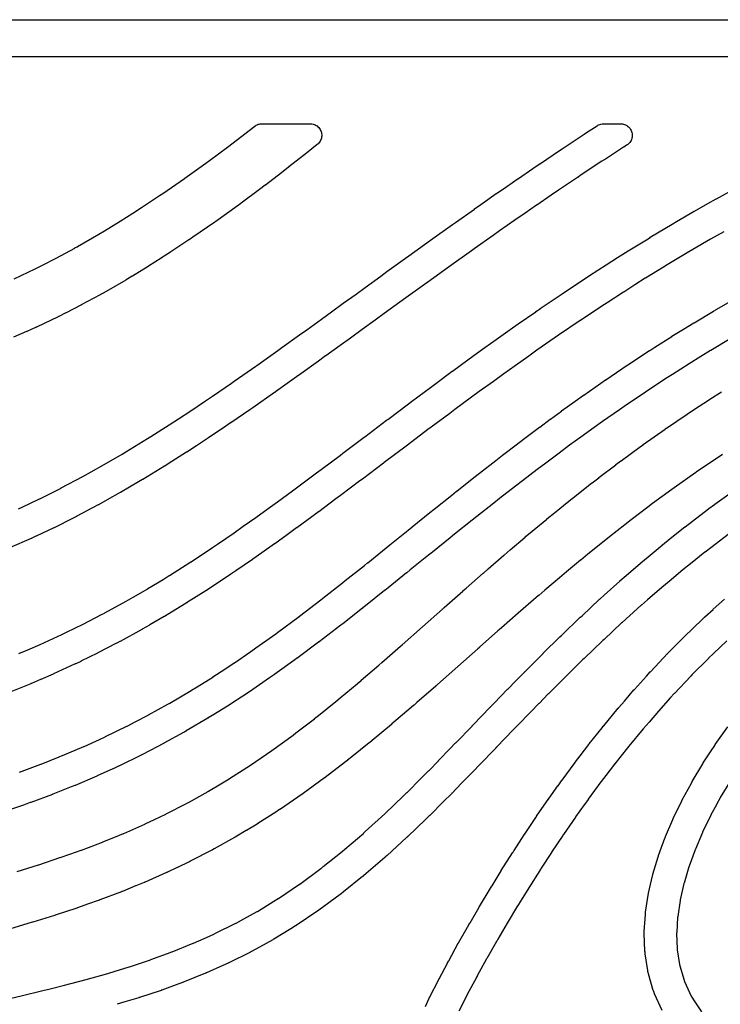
# Model space of a CAD drawing. Header units: metres. Extents: x -22 to 22, y 1.9 to 79.7.
# Tile 20 of 35: x -6.8 to -0.7, y 48.3 to 56.8. Entities that reach past the tile are written whole.
import ezdxf

# ---------------------------------------------------------------- set-up
doc = ezdxf.new("R2010")
doc.units = ezdxf.units.M

msp = doc.modelspace()

# ---------------------------------------------------------------- linework, layer by layer
at = {"layer": 'MARKING'}
for points in [[(-18.6, 56.8), (18.6, 56.8)], [(18.5895, 56.48), (-18.5895, 56.48)], [(-6.7706, 52.5679), (-6.7382, 52.583), (-6.5866, 52.655), (-6.5858, 52.6554), (-6.4233, 52.7361), (-6.4008, 52.7475), (-6.4003, 52.7478), (-6.3999, 52.748), (-6.3994, 52.7482), (-6.214, 52.847), (-6.2132, 52.8474), (-6.1401, 52.8879), (-6.0275, 52.9514), (-6.0268, 52.9517), (-5.8731, 53.0412), (-5.8408, 53.0603), (-5.8402, 53.0607), (-5.6534, 53.1747), (-5.6528, 53.1751), (-5.6236, 53.1935), (-5.4661, 53.2937), (-5.4657, 53.294), (-5.384, 53.3472), (-5.279, 53.4161), (-5.1523, 53.5009), (-5.091, 53.5422), (-4.9266, 53.6549), (-4.9029, 53.6712), (-4.7146, 53.8028), (-4.7066, 53.8084), (-4.526, 53.9369), (-4.4898, 53.9627), (-4.3372, 54.0724), (-4.2751, 54.1172), (-4.1482, 54.209), (-4.0615, 54.2717), (-3.9593, 54.3459), (-3.9592, 54.346), (-3.8482, 54.4264), (-3.7704, 54.483), (-3.7702, 54.4831), (-3.6347, 54.5812), (-3.5813, 54.6199), (-3.581, 54.6201), (-3.4202, 54.736), (-3.3922, 54.7563), (-3.3918, 54.7566), (-3.2043, 54.8909), (-3.2027, 54.8921), (-3.2024, 54.8923), (-3.0131, 55.0276), (-3.0128, 55.0278), (-3.0123, 55.0282), (-3.0119, 55.0284), (-2.9866, 55.0462), (-2.8236, 55.1619), (-2.8233, 55.1621), (-2.8226, 55.1625), (-2.8222, 55.1628), (-2.7669, 55.2013), (-2.634, 55.2947), (-2.6336, 55.2949), (-2.6329, 55.2954), (-2.6324, 55.2958), (-2.5442, 55.3564), (-2.4444, 55.4258), (-2.444, 55.4261), (-2.4431, 55.4267), (-2.4426, 55.427), (-2.318, 55.5115), (-2.2547, 55.5551), (-2.2542, 55.5554), (-2.2533, 55.556), (-2.2527, 55.5564), (-2.0878, 55.6667), (-2.0649, 55.6823), (-2.0645, 55.6825), (-2.0636, 55.6831), (-2.063, 55.6835), (-1.8744, 55.8083), (-1.874, 55.8086), (-1.873, 55.8092), (-1.8724, 55.8096), (-1.8521, 55.8227), (-1.761, 55.8823), (-1.7569, 55.8849), (-1.7548, 55.8861), (-1.7463, 55.8906), (-1.7373, 55.8942), (-1.7281, 55.897), (-1.7186, 55.8988), (-1.709, 55.8998), (-1.7066, 55.8999), (-1.7018, 55.9), (-1.5596, 55.9), (-1.5547, 55.8999), (-1.5525, 55.8998), (-1.5427, 55.8988), (-1.533, 55.8968), (-1.5235, 55.8939), (-1.5144, 55.8901), (-1.5056, 55.8854), (-1.4974, 55.8798), (-1.4898, 55.8735), (-1.4829, 55.8664), (-1.4766, 55.8587), (-1.4712, 55.8504), (-1.4666, 55.8416), (-1.4629, 55.8324), (-1.4602, 55.8229), (-1.4584, 55.8132), (-1.4576, 55.8033), (-1.4577, 55.7934), (-1.4588, 55.7835), (-1.461, 55.7739), (-1.464, 55.7644), (-1.468, 55.7553), (-1.4728, 55.7467), (-1.4785, 55.7386), (-1.485, 55.7311), (-1.4921, 55.7242), (-1.4999, 55.7181), (-1.5017, 55.7169), (-1.5058, 55.7142), (-1.5312, 55.6981), (-1.5319, 55.6977), (-1.6982, 55.5887), (-1.6985, 55.5886), (-1.6991, 55.5882), (-1.6995, 55.5879), (-1.7197, 55.5749), (-1.7202, 55.5746), (-1.9074, 55.4507), (-1.9079, 55.4504), (-1.9298, 55.4355), (-1.9304, 55.4351), (-2.0959, 55.3244), (-2.0964, 55.3241), (-2.1588, 55.2812), (-2.1593, 55.2809), (-2.2844, 55.196), (-2.2848, 55.1957), (-2.3839, 55.1269), (-2.3843, 55.1266), (-2.4729, 55.0657), (-2.4733, 55.0654), (-2.6055, 54.9725), (-2.6059, 54.9722), (-2.6611, 54.9338), (-2.8243, 54.8181), (-2.8246, 54.8179), (-2.8498, 54.8001), (-3.0386, 54.6652), (-3.0403, 54.6639), (-3.0405, 54.6638), (-3.2274, 54.5299), (-3.2557, 54.5094), (-3.2559, 54.5093), (-3.4164, 54.3937), (-3.4699, 54.3548), (-3.4701, 54.3547), (-3.6055, 54.2567), (-3.6834, 54.2001), (-3.6835, 54.2), (-3.7947, 54.1194), (-3.8968, 54.0453), (-3.8969, 54.0452), (-3.984, 53.9822), (-4.1108, 53.8904), (-4.111, 53.8903), (-4.1732, 53.8455), (-4.1733, 53.8453), (-4.3263, 53.7354), (-4.3265, 53.7354), (-4.3626, 53.7095), (-4.3628, 53.7093), (-4.5442, 53.5803), (-4.5443, 53.5802), (-4.552, 53.5748), (-4.5525, 53.5744), (-4.7419, 53.4421), (-4.7424, 53.4418), (-4.7675, 53.4245), (-4.7677, 53.4243), (-4.9323, 53.3116), (-4.9326, 53.3114), (-4.9331, 53.311), (-4.9335, 53.3107), (-4.9954, 53.269), (-4.9957, 53.2688), (-5.1226, 53.1838), (-5.1229, 53.1836), (-5.1236, 53.1832), (-5.124, 53.1829), (-5.2299, 53.1134), (-5.2302, 53.1132), (-5.3131, 53.0592), (-5.3135, 53.0589), (-5.3143, 53.0584), (-5.3149, 53.0581), (-5.4728, 52.9576), (-5.4732, 52.9574), (-5.5039, 52.938), (-5.5044, 52.9377), (-5.5055, 52.937), (-5.5062, 52.9366), (-5.6946, 52.8215), (-5.6952, 52.8211), (-5.6963, 52.8204), (-5.6971, 52.82), (-5.7302, 52.8005), (-5.7307, 52.8002), (-5.8863, 52.7095), (-5.8868, 52.7092), (-5.8879, 52.7086), (-5.8887, 52.7082), (-6.002, 52.6444), (-6.0026, 52.644), (-6.0779, 52.6023), (-6.0785, 52.6019), (-6.0798, 52.6012), (-6.0807, 52.6007), (-6.2691, 52.5004), (-6.2695, 52.5002), (-6.27, 52.4999), (-6.2704, 52.4997), (-6.2716, 52.4991), (-6.2721, 52.4988), (-6.2726, 52.4986), (-6.273, 52.4984), (-6.2963, 52.4866), (-6.2966, 52.4864), (-6.2972, 52.4861), (-6.2976, 52.4859), (-6.4616, 52.4044), (-6.4623, 52.4041), (-6.4638, 52.4033), (-6.4647, 52.4029), (-6.6176, 52.3303), (-6.6179, 52.3302), (-6.6185, 52.3299), (-6.6189, 52.3297), (-6.6539, 52.3134), (-6.6545, 52.3131), (-6.655, 52.3129), (-6.6555, 52.3126), (-6.6569, 52.312), (-6.6574, 52.3118), (-6.658, 52.3115), (-6.6585, 52.3113), (-6.8461, 52.2293)], [(-6.8083, 54.5569), (-6.6265, 54.6429), (-6.6259, 54.6431), (-6.6253, 54.6434), (-6.6248, 54.6437), (-6.5675, 54.6726), (-6.567, 54.6728), (-6.4436, 54.7366), (-6.4429, 54.737), (-6.281, 54.8243), (-6.2805, 54.8245), (-6.2606, 54.8356), (-6.2601, 54.8358), (-6.2596, 54.8361), (-6.2592, 54.8364), (-6.075, 54.9434), (-6.0743, 54.9438), (-6.0248, 54.9736), (-6.0244, 54.9738), (-5.8904, 55.0564), (-5.8899, 55.0567), (-5.7807, 55.1256), (-5.7803, 55.1259), (-5.7057, 55.1741), (-5.5488, 55.2778), (-5.5483, 55.2781), (-5.5203, 55.297), (-5.3329, 55.4261), (-5.3292, 55.4287), (-5.3288, 55.429), (-5.1468, 55.5599), (-5.1174, 55.5812), (-5.117, 55.5816), (-4.9604, 55.6981), (-4.9125, 55.7339), (-4.912, 55.7343), (-4.7738, 55.8404), (-4.7253, 55.8778), (-4.7215, 55.8806), (-4.7196, 55.8819), (-4.7117, 55.8869), (-4.7033, 55.8911), (-4.6946, 55.8946), (-4.6856, 55.8972), (-4.6764, 55.8989), (-4.667, 55.8998), (-4.6647, 55.8999), (-4.66, 55.9), (-4.247, 55.9), (-4.2421, 55.8999), (-4.2399, 55.8998), (-4.2301, 55.8988), (-4.2205, 55.8969), (-4.2111, 55.894), (-4.202, 55.8903), (-4.1933, 55.8856), (-4.1852, 55.8802), (-4.1776, 55.8739), (-4.1706, 55.867), (-4.1644, 55.8593), (-4.159, 55.8512), (-4.1544, 55.8425), (-4.1506, 55.8334), (-4.1478, 55.824), (-4.1459, 55.8143), (-4.1449, 55.8046), (-4.145, 55.7947), (-4.1459, 55.785), (-4.1479, 55.7753), (-4.1508, 55.7659), (-4.1546, 55.7569), (-4.1592, 55.7482), (-4.1647, 55.74), (-4.171, 55.7325), (-4.178, 55.7255), (-4.1796, 55.7241), (-4.1833, 55.7209), (-4.2305, 55.6824), (-4.231, 55.682), (-4.233, 55.6805), (-4.2336, 55.68), (-4.3016, 55.6261), (-4.4286, 55.5257), (-4.4291, 55.5253), (-4.4309, 55.5239), (-4.4315, 55.5234), (-4.493, 55.4761), (-4.4931, 55.476), (-4.6326, 55.3689), (-4.633, 55.3685), (-4.6348, 55.3672), (-4.6353, 55.3668), (-4.6845, 55.33), (-4.6848, 55.3298), (-4.8431, 55.212), (-4.8435, 55.2117), (-4.8451, 55.2105), (-4.8456, 55.2101), (-4.8764, 55.1878), (-4.8765, 55.1877), (-4.8772, 55.1872), (-4.8774, 55.1871), (-5.0608, 55.0551), (-5.0612, 55.0548), (-5.0627, 55.0537), (-5.0632, 55.0534), (-5.0681, 55.0499), (-5.0685, 55.0496), (-5.0699, 55.0486), (-5.0704, 55.0483), (-5.2592, 54.9183), (-5.2595, 54.9181), (-5.2608, 54.9172), (-5.2611, 54.917), (-5.2913, 54.8965), (-5.2917, 54.8963), (-5.2934, 54.8952), (-5.2939, 54.8948), (-5.452, 54.7904), (-5.4523, 54.7902), (-5.4538, 54.7893), (-5.4542, 54.789), (-5.5312, 54.7392), (-5.5316, 54.7389), (-5.5332, 54.7379), (-5.5337, 54.7376), (-5.6449, 54.6673), (-5.6453, 54.6671), (-5.6471, 54.666), (-5.6476, 54.6656), (-5.7838, 54.5818), (-5.7842, 54.5815), (-5.7857, 54.5806), (-5.7862, 54.5803), (-5.8381, 54.5491), (-5.8387, 54.5487), (-5.8411, 54.5473), (-5.8418, 54.5469), (-6.0302, 54.4374), (-6.0307, 54.4371), (-6.0311, 54.4369), (-6.0316, 54.4366), (-6.0345, 54.435), (-6.0349, 54.4347), (-6.0354, 54.4345), (-6.0358, 54.4342), (-6.0586, 54.4216), (-6.059, 54.4214), (-6.0607, 54.4205), (-6.0612, 54.4202), (-6.2257, 54.3315), (-6.2264, 54.3311), (-6.2291, 54.3297), (-6.23, 54.3292), (-6.3564, 54.2638), (-6.3569, 54.2636), (-6.3585, 54.2628), (-6.359, 54.2625), (-6.4203, 54.2316), (-6.4209, 54.2313), (-6.4215, 54.2311), (-6.422, 54.2308), (-6.4255, 54.2291), (-6.4261, 54.2288), (-6.4267, 54.2285), (-6.4272, 54.2283), (-6.6146, 54.1397), (-6.6152, 54.1394), (-6.6158, 54.1391), (-6.6164, 54.1388), (-6.6203, 54.137), (-6.621, 54.1367), (-6.6216, 54.1365), (-6.6222, 54.1362), (-6.6981, 54.1028), (-6.6985, 54.1027), (-6.7002, 54.1019), (-6.7007, 54.1017), (-6.8115, 54.0543)], [(-6.7665, 51.3146), (-6.6895, 51.3472), (-6.5824, 51.3936), (-6.5815, 51.394), (-6.3958, 51.479), (-6.3953, 51.4792), (-6.3949, 51.4794), (-6.3944, 51.4796), (-6.3539, 51.4991), (-6.2102, 51.5698), (-6.2093, 51.5702), (-6.0503, 51.6522), (-6.0243, 51.6658), (-6.0235, 51.6663), (-5.8375, 51.7685), (-5.8367, 51.769), (-5.7757, 51.8039), (-5.6512, 51.8764), (-5.6504, 51.8769), (-5.5179, 51.9571), (-5.4646, 51.9897), (-5.4639, 51.9901), (-5.2774, 52.1084), (-5.2766, 52.1089), (-5.2759, 52.1094), (-5.0903, 52.2323), (-5.0897, 52.2327), (-5.0458, 52.2626), (-4.9029, 52.3606), (-4.9024, 52.3609), (-4.8237, 52.4163), (-4.7151, 52.4929), (-4.7147, 52.4932), (-4.608, 52.5701), (-4.5275, 52.6282), (-4.3969, 52.7242), (-4.339, 52.7666), (-4.1891, 52.8782), (-4.189, 52.8783), (-4.1503, 52.9071), (-3.9832, 53.0326), (-3.9831, 53.0327), (-3.9614, 53.0489), (-3.778, 53.1871), (-3.7779, 53.1873), (-3.7722, 53.1915), (-3.5833, 53.3341), (-3.5732, 53.3416), (-3.573, 53.3418), (-3.3937, 53.4766), (-3.367, 53.4967), (-3.3668, 53.4969), (-3.2044, 53.618), (-3.2042, 53.6181), (-3.1588, 53.6518), (-3.1586, 53.652), (-3.0148, 53.7581), (-3.0145, 53.7584), (-2.948, 53.8071), (-2.9477, 53.8073), (-2.8251, 53.8966), (-2.8247, 53.8969), (-2.7337, 53.9625), (-2.7335, 53.9626), (-2.6353, 54.0331), (-2.6347, 54.0335), (-2.5153, 54.118), (-2.5151, 54.1181), (-2.445, 54.1675), (-2.4447, 54.1677), (-2.4441, 54.1681), (-2.4437, 54.1684), (-2.292, 54.2735), (-2.2919, 54.2736), (-2.2548, 54.2992), (-2.2545, 54.2994), (-2.2538, 54.2998), (-2.2534, 54.3002), (-2.0646, 54.4281), (-2.0643, 54.4283), (-2.0638, 54.4286), (-2.0634, 54.4289), (-2.0622, 54.4297), (-1.8747, 54.5546), (-1.8743, 54.5548), (-1.8734, 54.5554), (-1.8729, 54.5558), (-1.8274, 54.5853), (-1.6843, 54.6783), (-1.6839, 54.6786), (-1.6829, 54.6792), (-1.6823, 54.6796), (-1.5854, 54.7409), (-1.4939, 54.7989), (-1.4934, 54.7992), (-1.4923, 54.7999), (-1.4916, 54.8003), (-1.3351, 54.8965), (-1.3033, 54.9161), (-1.3029, 54.9164), (-1.3019, 54.917), (-1.3013, 54.9174), (-1.1127, 55.0305), (-1.1122, 55.0308), (-1.1112, 55.0314), (-1.1105, 55.0318), (-1.0743, 55.0528), (-0.9225, 55.1418), (-0.9219, 55.1421), (-0.9205, 55.1429), (-0.9197, 55.1434), (-0.804, 55.2085), (-0.7318, 55.2495), (-0.7312, 55.2499), (-0.7298, 55.2506), (-0.729, 55.2511), (-0.5405, 55.354)], [(-0.6656, 54.9651), (-0.7807, 54.9003), (-0.7814, 54.8999), (-0.9325, 54.8114), (-0.9327, 54.8113), (-0.9684, 54.7905), (-0.969, 54.7901), (-1.156, 54.678), (-1.1566, 54.6776), (-1.1878, 54.6583), (-1.188, 54.6582), (-1.3438, 54.5625), (-1.3444, 54.5622), (-1.4354, 54.5045), (-1.4355, 54.5044), (-1.5315, 54.4437), (-1.532, 54.4434), (-1.6748, 54.3506), (-1.7193, 54.3217), (-1.7198, 54.3213), (-1.9067, 54.1968), (-1.9077, 54.1962), (-2.0951, 54.0692), (-2.1324, 54.0434), (-2.2832, 53.939), (-2.3534, 53.8895), (-2.4714, 53.806), (-2.5697, 53.7355), (-2.6597, 53.6707), (-2.7822, 53.5815), (-2.8482, 53.5331), (-2.9916, 53.4273), (-3.0367, 53.3937), (-3.1985, 53.273), (-3.2255, 53.2528), (-3.404, 53.1186), (-3.4142, 53.1109), (-3.4143, 53.1108), (-3.6033, 52.9682), (-3.6035, 52.968), (-3.6093, 52.9637), (-3.7924, 52.8256), (-3.7927, 52.8254), (-3.8149, 52.8088), (-3.9816, 52.6836), (-3.982, 52.6833), (-4.0217, 52.6538), (-4.1711, 52.5426), (-4.1716, 52.5422), (-4.2311, 52.4985), (-4.3611, 52.4029), (-4.3614, 52.4027), (-4.3621, 52.4023), (-4.3625, 52.402), (-4.4441, 52.3431), (-4.5512, 52.2659), (-4.5516, 52.2656), (-4.5523, 52.2651), (-4.5528, 52.2647), (-4.6622, 52.1876), (-4.6623, 52.1875), (-4.7416, 52.1317), (-4.742, 52.1314), (-4.7429, 52.1308), (-4.7435, 52.1304), (-4.8873, 52.0318), (-4.8875, 52.0317), (-4.9323, 52.0011), (-4.9328, 52.0008), (-4.9338, 52.0001), (-4.9345, 51.9997), (-5.1213, 51.8759), (-5.1216, 51.8757), (-5.1233, 51.8746), (-5.1239, 51.8742), (-5.1251, 51.8734), (-5.1259, 51.8729), (-5.3144, 51.7534), (-5.3149, 51.753), (-5.3161, 51.7523), (-5.3169, 51.7518), (-5.3711, 51.7186), (-5.3716, 51.7183), (-5.5059, 51.637), (-5.5065, 51.6367), (-5.5079, 51.6359), (-5.5087, 51.6354), (-5.6342, 51.5623), (-5.6347, 51.562), (-5.6978, 51.5258), (-5.6984, 51.5255), (-5.6999, 51.5246), (-5.7008, 51.5241), (-5.8891, 51.4206), (-5.8898, 51.4202), (-5.8914, 51.4194), (-5.8924, 51.4189), (-5.9198, 51.4045), (-5.92, 51.4043), (-5.9206, 51.404), (-5.921, 51.4038), (-6.0815, 51.3211), (-6.0822, 51.3207), (-6.0838, 51.32), (-6.0848, 51.3195), (-6.2299, 51.2481), (-6.2302, 51.248), (-6.2308, 51.2477), (-6.2312, 51.2475), (-6.2741, 51.2268), (-6.2745, 51.2266), (-6.275, 51.2264), (-6.2754, 51.2261), (-6.2767, 51.2256), (-6.2771, 51.2254), (-6.2776, 51.2251), (-6.278, 51.2249), (-6.4657, 51.1391), (-6.4664, 51.1388), (-6.468, 51.1381), (-6.4691, 51.1376), (-6.5776, 51.0906), (-6.5779, 51.0904), (-6.5785, 51.0902), (-6.5789, 51.09), (-6.6584, 51.0563), (-6.6589, 51.0561), (-6.6593, 51.0559), (-6.6598, 51.0557), (-6.661, 51.0552), (-6.6615, 51.055), (-6.662, 51.0548), (-6.6624, 51.0546), (-6.85, 50.9794)], [(-6.7615, 50.2888), (-6.5757, 50.3581), (-6.5752, 50.3583), (-6.5747, 50.3585), (-6.5743, 50.3587), (-6.4188, 50.4203), (-6.3901, 50.4319), (-6.3892, 50.4323), (-6.2036, 50.5115), (-6.2031, 50.5117), (-6.2026, 50.5119), (-6.2021, 50.5122), (-6.0693, 50.5723), (-6.0181, 50.596), (-6.0176, 50.5962), (-6.0171, 50.5964), (-6.0166, 50.5966), (-5.8317, 50.6868), (-5.8312, 50.6871), (-5.8307, 50.6873), (-5.8302, 50.6876), (-5.7597, 50.7239), (-5.6462, 50.7834), (-5.6457, 50.7837), (-5.6452, 50.7839), (-5.6447, 50.7842), (-5.4775, 50.8767), (-5.4605, 50.8863), (-5.46, 50.8865), (-5.4596, 50.8868), (-5.4591, 50.8871), (-5.2739, 50.9962), (-5.2735, 50.9965), (-5.273, 50.9968), (-5.2725, 50.9971), (-5.2225, 51.028), (-5.0878, 51.1123), (-5.0874, 51.1126), (-5.087, 51.1128), (-5.0866, 51.1131), (-4.983, 51.1809), (-4.9015, 51.2347), (-4.9007, 51.2352), (-4.7572, 51.334), (-4.7147, 51.3633), (-4.714, 51.3638), (-4.5422, 51.4872), (-4.5276, 51.4977), (-4.527, 51.4981), (-4.3401, 51.6371), (-4.3395, 51.6375), (-4.337, 51.6394), (-4.1524, 51.7808), (-4.1519, 51.7812), (-4.137, 51.7929), (-4.1368, 51.7931), (-3.9643, 51.9282), (-3.9638, 51.9285), (-3.941, 51.9468), (-3.9407, 51.947), (-3.7762, 52.0778), (-3.7476, 52.101), (-3.7472, 52.1013), (-3.5873, 52.2296), (-3.5556, 52.2554), (-3.5552, 52.2557), (-3.3981, 52.3822), (-3.3639, 52.4101), (-3.3634, 52.4105), (-3.2087, 52.5349), (-3.1714, 52.565), (-3.1709, 52.5654), (-3.0189, 52.6868), (-2.9773, 52.7202), (-2.9767, 52.7206), (-2.829, 52.8372), (-2.7806, 52.8755), (-2.78, 52.8759), (-2.6393, 52.9854), (-2.6391, 52.9855), (-2.5805, 53.031), (-2.5799, 53.0314), (-2.4493, 53.1312), (-2.449, 53.1314), (-2.3762, 53.1866), (-2.3756, 53.187), (-2.2591, 53.2741), (-2.2587, 53.2744), (-2.1668, 53.3424), (-2.1663, 53.3428), (-2.0689, 53.4139), (-2.0683, 53.4143), (-1.9517, 53.4982), (-1.9512, 53.4986), (-1.8781, 53.5505), (-1.8778, 53.5507), (-1.8772, 53.5512), (-1.8768, 53.5514), (-1.7297, 53.6541), (-1.7293, 53.6544), (-1.6875, 53.6833), (-1.6871, 53.6836), (-1.6864, 53.684), (-1.6859, 53.6844), (-1.5001, 53.8101), (-1.4998, 53.8103), (-1.4967, 53.8124), (-1.4964, 53.8126), (-1.4957, 53.813), (-1.4953, 53.8133), (-1.3067, 53.9374), (-1.3063, 53.9376), (-1.3054, 53.9382), (-1.3048, 53.9386), (-1.2609, 53.9667), (-1.2606, 53.9669), (-1.1158, 54.059), (-1.1154, 54.0593), (-1.1143, 54.06), (-1.1137, 54.0604), (-1.0126, 54.1228), (-1.0124, 54.1229), (-0.9249, 54.1767), (-0.9244, 54.177), (-0.9232, 54.1776), (-0.9225, 54.1781), (-0.753, 54.2788), (-0.7529, 54.2789), (-0.7337, 54.2902), (-0.7333, 54.2905), (-0.7323, 54.291), (-0.7317, 54.2914), (-0.5432, 54.3998)], [(-0.6099, 54.0382), (-0.7781, 53.9382), (-0.7787, 53.9378), (-0.8652, 53.8847), (-0.9653, 53.8229), (-0.9659, 53.8225), (-1.1094, 53.7312), (-1.1526, 53.7036), (-1.1531, 53.7032), (-1.3404, 53.5801), (-1.3428, 53.5784), (-1.5277, 53.4533), (-1.5689, 53.4249), (-1.7153, 53.3227), (-1.7875, 53.2714), (-1.9031, 53.1882), (-1.9997, 53.1177), (-2.0909, 53.0503), (-2.2063, 52.964), (-2.279, 52.909), (-2.4082, 52.8102), (-2.4671, 52.7646), (-2.6064, 52.6563), (-2.6555, 52.6175), (-2.8015, 52.5022), (-2.8437, 52.4684), (-2.8439, 52.4683), (-2.9946, 52.3479), (-3.0322, 52.3175), (-3.0324, 52.3173), (-3.1865, 52.1934), (-3.2209, 52.1655), (-3.2213, 52.1652), (-3.3783, 52.0387), (-3.4098, 52.013), (-3.4104, 52.0126), (-3.5709, 51.8837), (-3.5994, 51.8606), (-3.5997, 51.8604), (-3.6004, 51.8599), (-3.6008, 51.8596), (-3.7656, 51.7285), (-3.7891, 51.7097), (-3.7895, 51.7094), (-3.7902, 51.7088), (-3.7907, 51.7084), (-3.9637, 51.573), (-3.9791, 51.5609), (-3.9795, 51.5606), (-3.9804, 51.5599), (-3.981, 51.5594), (-4.1667, 51.4172), (-4.1695, 51.4151), (-4.17, 51.4147), (-4.171, 51.4139), (-4.1717, 51.4134), (-4.3602, 51.2732), (-4.3607, 51.2728), (-4.3619, 51.272), (-4.3626, 51.2714), (-4.3784, 51.2601), (-4.3785, 51.26), (-4.5512, 51.136), (-4.5518, 51.1356), (-4.5531, 51.1347), (-4.5539, 51.1341), (-4.5976, 51.1039), (-4.5978, 51.1037), (-4.7425, 51.0042), (-4.7432, 51.0037), (-4.7446, 51.0028), (-4.7455, 51.0022), (-4.8283, 50.9475), (-4.8286, 50.9473), (-4.9344, 50.8781), (-4.9348, 50.8778), (-4.9353, 50.8775), (-4.9357, 50.8772), (-4.9368, 50.8765), (-4.9372, 50.8762), (-4.9377, 50.876), (-4.9381, 50.8757), (-5.0734, 50.791), (-5.0738, 50.7908), (-5.1265, 50.7582), (-5.1269, 50.7579), (-5.1274, 50.7576), (-5.1278, 50.7573), (-5.129, 50.7566), (-5.1295, 50.7563), (-5.13, 50.7561), (-5.1304, 50.7558), (-5.3182, 50.6451), (-5.3186, 50.6448), (-5.3191, 50.6446), (-5.3195, 50.6443), (-5.3207, 50.6436), (-5.3212, 50.6433), (-5.3217, 50.6431), (-5.3221, 50.6428), (-5.3397, 50.6329), (-5.3403, 50.6326), (-5.5106, 50.5384), (-5.5111, 50.5382), (-5.5116, 50.5379), (-5.5121, 50.5376), (-5.5133, 50.5369), (-5.5138, 50.5367), (-5.5143, 50.5364), (-5.5148, 50.5361), (-5.629, 50.4763), (-5.6296, 50.476), (-5.7033, 50.438), (-5.7038, 50.4377), (-5.7043, 50.4375), (-5.7048, 50.4372), (-5.7061, 50.4366), (-5.7066, 50.4363), (-5.7071, 50.4361), (-5.7076, 50.4358), (-5.8952, 50.3443), (-5.8957, 50.3441), (-5.8962, 50.3439), (-5.8967, 50.3436), (-5.8979, 50.343), (-5.8984, 50.3428), (-5.8989, 50.3426), (-5.8994, 50.3423), (-5.9512, 50.3184), (-5.9518, 50.3182), (-6.0879, 50.2565), (-6.0884, 50.2563), (-6.0889, 50.256), (-6.0894, 50.2558), (-6.0907, 50.2552), (-6.0912, 50.255), (-6.0917, 50.2548), (-6.0922, 50.2546), (-6.2798, 50.1745), (-6.2805, 50.1742), (-6.2822, 50.1735), (-6.2832, 50.1731), (-6.3131, 50.161), (-6.3137, 50.1608), (-6.4724, 50.0979), (-6.4729, 50.0977), (-6.4733, 50.0975), (-6.4738, 50.0973), (-6.475, 50.0969), (-6.4755, 50.0967), (-6.476, 50.0965), (-6.4764, 50.0963), (-6.6641, 50.0263), (-6.6648, 50.026), (-6.6663, 50.0255), (-6.6673, 50.0251), (-6.727, 50.004), (-6.7275, 50.0038), (-6.8563, 49.9592)], [(-6.7804, 49.4307), (-6.5956, 49.4879), (-6.5947, 49.4882), (-6.4105, 49.5491), (-6.4097, 49.5494), (-6.3253, 49.579), (-6.2265, 49.6141), (-6.226, 49.6143), (-6.2255, 49.6145), (-6.225, 49.6146), (-6.0423, 49.684), (-6.0418, 49.6842), (-6.0412, 49.6844), (-6.0407, 49.6846), (-5.93, 49.7296), (-5.8593, 49.7588), (-5.8588, 49.759), (-5.8582, 49.7593), (-5.8576, 49.7595), (-5.6756, 49.8398), (-5.675, 49.8401), (-5.6744, 49.8404), (-5.6738, 49.8406), (-5.5926, 49.8791), (-5.4934, 49.9267), (-5.4928, 49.927), (-5.4921, 49.9273), (-5.4915, 49.9277), (-5.3098, 50.0213), (-5.3092, 50.0216), (-5.3086, 50.022), (-5.3081, 50.0223), (-5.2985, 50.0275), (-5.1274, 50.1226), (-5.1267, 50.123), (-5.1261, 50.1233), (-5.1255, 50.1237), (-5.0338, 50.1783), (-4.9449, 50.2317), (-4.9443, 50.2321), (-4.9437, 50.2325), (-4.9431, 50.2329), (-4.7931, 50.329), (-4.7618, 50.3493), (-4.7613, 50.3496), (-4.7607, 50.35), (-4.7602, 50.3504), (-4.5776, 50.4755), (-4.5771, 50.4759), (-4.5766, 50.4763), (-4.5761, 50.4766), (-4.3935, 50.6093), (-4.393, 50.6096), (-4.3925, 50.61), (-4.392, 50.6104), (-4.3692, 50.6278), (-4.2088, 50.7508), (-4.2083, 50.7512), (-4.2079, 50.7515), (-4.2074, 50.7519), (-4.1731, 50.7794), (-4.0233, 50.8996), (-4.0229, 50.8999), (-4.0225, 50.9002), (-4.0221, 50.9005), (-3.9855, 50.9311), (-3.9853, 50.9312), (-3.8371, 51.0545), (-3.8364, 51.0551), (-3.8036, 51.0834), (-3.8033, 51.0836), (-3.6501, 51.2146), (-3.6495, 51.2151), (-3.6254, 51.2364), (-3.6252, 51.2366), (-3.6244, 51.2373), (-3.6242, 51.2375), (-3.4624, 51.3786), (-3.4619, 51.379), (-3.4498, 51.3899), (-3.4496, 51.3901), (-3.4486, 51.391), (-3.4483, 51.3913), (-3.2734, 51.5458), (-3.2732, 51.5459), (-3.2727, 51.5464), (-3.0997, 51.7), (-3.0995, 51.7002), (-3.0983, 51.7012), (-3.098, 51.7015), (-3.0839, 51.7138), (-2.925, 51.8548), (-2.9247, 51.8551), (-2.9234, 51.8562), (-2.923, 51.8565), (-2.8942, 51.8816), (-2.7483, 52.0101), (-2.748, 52.0104), (-2.7466, 52.0116), (-2.7462, 52.0119), (-2.7039, 52.0483), (-2.5688, 52.1658), (-2.5684, 52.1661), (-2.567, 52.1673), (-2.5665, 52.1677), (-2.5132, 52.213), (-2.3856, 52.3218), (-2.3852, 52.3222), (-2.3837, 52.3234), (-2.3833, 52.3238), (-2.3222, 52.3748), (-2.198, 52.4782), (-2.1976, 52.4786), (-2.1961, 52.4798), (-2.1956, 52.4802), (-2.1312, 52.5327), (-2.1311, 52.5328), (-2.0052, 52.6349), (-2.0048, 52.6352), (-2.0033, 52.6364), (-2.0028, 52.6368), (-1.9399, 52.6867), (-1.9396, 52.687), (-1.8063, 52.7918), (-1.8059, 52.7921), (-1.8044, 52.7933), (-1.804, 52.7936), (-1.748, 52.8367), (-1.7478, 52.8368), (-1.747, 52.8375), (-1.7467, 52.8377), (-1.6005, 52.9488), (-1.6001, 52.9491), (-1.5987, 52.9502), (-1.5982, 52.9505), (-1.5561, 52.982), (-1.5558, 52.9822), (-1.5547, 52.983), (-1.5544, 52.9832), (-1.3868, 53.106), (-1.3865, 53.1062), (-1.3851, 53.1072), (-1.3847, 53.1075), (-1.3638, 53.1225), (-1.3635, 53.1228), (-1.3623, 53.1237), (-1.3619, 53.1239), (-1.1731, 53.2571), (-1.1728, 53.2573), (-1.1714, 53.2583), (-1.171, 53.2586), (-1.1627, 53.2644), (-1.1623, 53.2646), (-1.161, 53.2655), (-1.1607, 53.2657), (-0.9807, 53.388), (-0.9803, 53.3882), (-0.9786, 53.3894), (-0.978, 53.3898), (-0.9298, 53.4217), (-0.9295, 53.4219), (-0.9283, 53.4227), (-0.928, 53.4229), (-0.788, 53.5141), (-0.7875, 53.5144), (-0.7855, 53.5157), (-0.7849, 53.5161), (-0.6854, 53.5791)], [(-0.6755, 53.0384), (-0.7225, 53.0073), (-0.723, 53.007), (-0.9007, 52.8862), (-0.9077, 52.8814), (-1.0952, 52.7491), (-1.1146, 52.7352), (-1.2811, 52.6131), (-1.3223, 52.5825), (-1.3227, 52.5822), (-1.4673, 52.4722), (-1.5221, 52.4301), (-1.5225, 52.4297), (-1.6538, 52.3265), (-1.7156, 52.2775), (-1.7161, 52.2771), (-1.8405, 52.1762), (-1.9037, 52.1247), (-1.9042, 52.1243), (-2.0276, 52.0215), (-2.0873, 51.9717), (-2.0877, 51.9713), (-2.2147, 51.8631), (-2.2148, 51.863), (-2.2673, 51.8183), (-2.2677, 51.818), (-2.402, 51.7013), (-2.4023, 51.701), (-2.4445, 51.6646), (-2.4449, 51.6643), (-2.5901, 51.5365), (-2.5903, 51.5363), (-2.591, 51.5357), (-2.5913, 51.5355), (-2.6195, 51.5109), (-2.7785, 51.3699), (-2.7787, 51.3696), (-2.7798, 51.3687), (-2.7801, 51.3684), (-2.7941, 51.3563), (-2.9676, 51.2021), (-2.9678, 51.202), (-3.1426, 51.0475), (-3.1557, 51.0358), (-3.1561, 51.0354), (-3.1579, 51.0338), (-3.1584, 51.0334), (-3.3208, 50.8916), (-3.346, 50.8694), (-3.3465, 50.869), (-3.3486, 50.8671), (-3.3493, 50.8666), (-3.5029, 50.7352), (-3.537, 50.7058), (-3.5376, 50.7053), (-3.5401, 50.7032), (-3.5409, 50.7025), (-3.6904, 50.5782), (-3.7289, 50.546), (-3.7293, 50.5457), (-3.7297, 50.5454), (-3.7301, 50.5451), (-3.7325, 50.5431), (-3.7329, 50.5427), (-3.7333, 50.5424), (-3.7337, 50.5421), (-3.8852, 50.4207), (-3.9214, 50.3916), (-3.9219, 50.3912), (-3.9223, 50.3909), (-3.9228, 50.3905), (-3.9255, 50.3884), (-3.926, 50.388), (-3.9264, 50.3877), (-3.9269, 50.3873), (-4.0893, 50.2628), (-4.1147, 50.2434), (-4.1152, 50.243), (-4.1157, 50.2426), (-4.1162, 50.2422), (-4.1193, 50.2399), (-4.1198, 50.2396), (-4.1203, 50.2392), (-4.1208, 50.2388), (-4.3055, 50.1046), (-4.3056, 50.1045), (-4.3088, 50.1022), (-4.3093, 50.1019), (-4.3098, 50.1015), (-4.3103, 50.1011), (-4.3135, 50.0989), (-4.314, 50.0985), (-4.3146, 50.0981), (-4.3151, 50.0978), (-4.5026, 49.9692), (-4.5031, 49.9688), (-4.5037, 49.9685), (-4.5043, 49.9681), (-4.5077, 49.9658), (-4.5083, 49.9654), (-4.5088, 49.9651), (-4.5094, 49.9647), (-4.543, 49.943), (-4.5433, 49.9427), (-4.6976, 49.8439), (-4.6982, 49.8435), (-4.6988, 49.8431), (-4.6994, 49.8427), (-4.7031, 49.8404), (-4.7037, 49.84), (-4.7043, 49.8396), (-4.7049, 49.8393), (-4.7965, 49.7842), (-4.7967, 49.7841), (-4.7974, 49.7836), (-4.7977, 49.7835), (-4.8931, 49.7267), (-4.8938, 49.7263), (-4.8944, 49.7259), (-4.895, 49.7255), (-4.899, 49.7232), (-4.8997, 49.7229), (-4.9003, 49.7225), (-4.901, 49.7222), (-5.075, 49.6255), (-5.0752, 49.6254), (-5.0759, 49.6249), (-5.0762, 49.6248), (-5.0893, 49.6176), (-5.0898, 49.6173), (-5.0904, 49.617), (-5.091, 49.6167), (-5.0946, 49.6148), (-5.0951, 49.6145), (-5.0957, 49.6142), (-5.0963, 49.6139), (-5.2836, 49.5173), (-5.2842, 49.517), (-5.2849, 49.5166), (-5.2855, 49.5163), (-5.2895, 49.5143), (-5.2902, 49.514), (-5.2908, 49.5137), (-5.2915, 49.5134), (-5.3935, 49.4644), (-5.3937, 49.4643), (-5.3945, 49.4639), (-5.3948, 49.4638), (-5.4797, 49.4236), (-5.4804, 49.4233), (-5.481, 49.423), (-5.4816, 49.4227), (-5.4853, 49.421), (-5.4859, 49.4207), (-5.4865, 49.4205), (-5.4872, 49.4202), (-5.6745, 49.3375), (-5.6751, 49.3373), (-5.6756, 49.337), (-5.6762, 49.3368), (-5.6797, 49.3353), (-5.6802, 49.3351), (-5.6808, 49.3348), (-5.6814, 49.3346), (-5.7545, 49.3044), (-5.7547, 49.3044), (-5.7555, 49.304), (-5.7557, 49.304), (-5.8698, 49.2575), (-5.8703, 49.2573), (-5.8709, 49.2571), (-5.8714, 49.2569), (-5.8749, 49.2555), (-5.8755, 49.2553), (-5.876, 49.2551), (-5.8766, 49.2548), (-6.0641, 49.1837), (-6.0646, 49.1835), (-6.0651, 49.1833), (-6.0656, 49.1831), (-6.0687, 49.182), (-6.0692, 49.1818), (-6.0697, 49.1816), (-6.0702, 49.1815), (-6.171, 49.1457), (-6.1713, 49.1455), (-6.2585, 49.1149), (-6.2593, 49.1146), (-6.2625, 49.1135), (-6.2634, 49.1132), (-6.4517, 49.051), (-6.4525, 49.0508), (-6.4557, 49.0497), (-6.4567, 49.0494), (-6.6452, 48.991), (-6.6457, 48.9909), (-6.6479, 48.9902), (-6.6486, 48.99), (-6.6585, 48.9871), (-6.6587, 48.987), (-6.8375, 48.9345)], [(-6.9344, 48.3113), (-6.7462, 48.3544), (-6.7457, 48.3545), (-6.5588, 48.3993), (-6.4959, 48.415), (-6.4957, 48.4151), (-6.3707, 48.4459), (-6.37, 48.4461), (-6.1841, 48.4948), (-6.1836, 48.4949), (-6.1831, 48.4951), (-6.1826, 48.4952), (-5.9977, 48.5478), (-5.9968, 48.5481), (-5.9322, 48.5678), (-5.9321, 48.5679), (-5.8116, 48.6045), (-5.811, 48.6047), (-5.8103, 48.6049), (-5.8097, 48.6051), (-5.6265, 48.666), (-5.6258, 48.6662), (-5.625, 48.6665), (-5.6242, 48.6668), (-5.4797, 48.72), (-5.4413, 48.7342), (-5.4406, 48.7345), (-5.4399, 48.7347), (-5.4392, 48.735), (-5.257, 48.8081), (-5.2561, 48.8085), (-5.2552, 48.8089), (-5.2542, 48.8093), (-5.1169, 48.871), (-5.0728, 48.8909), (-5.072, 48.8913), (-5.0712, 48.8917), (-5.0703, 48.8921), (-4.8888, 48.982), (-4.8878, 48.9824), (-4.8869, 48.9829), (-4.886, 48.9834), (-4.818, 49.0207), (-4.7052, 49.0828), (-4.7043, 49.0834), (-4.7033, 49.0839), (-4.7023, 49.0845), (-4.5589, 49.1721), (-4.5215, 49.1951), (-4.5206, 49.1956), (-4.5197, 49.1962), (-4.5188, 49.1968), (-4.337, 49.3194), (-4.3362, 49.3199), (-4.3354, 49.3204), (-4.3346, 49.321), (-4.1525, 49.4548), (-4.1517, 49.4554), (-4.1509, 49.456), (-4.1501, 49.4566), (-4.1314, 49.4716), (-3.9676, 49.6026), (-3.9668, 49.6032), (-3.9661, 49.6038), (-3.9654, 49.6044), (-3.9439, 49.6229), (-3.9439, 49.623), (-3.782, 49.7624), (-3.7814, 49.7629), (-3.7807, 49.7635), (-3.7801, 49.7641), (-3.7689, 49.7744), (-3.7686, 49.7746), (-3.5997, 49.9294), (-3.5994, 49.9296), (-3.5951, 49.9335), (-3.5946, 49.934), (-3.5941, 49.9345), (-3.5936, 49.935), (-3.441, 50.0817), (-3.4407, 50.082), (-3.4081, 50.113), (-3.4077, 50.1135), (-3.4072, 50.1139), (-3.4068, 50.1143), (-3.2871, 50.2343), (-3.2866, 50.2348), (-3.2206, 50.3), (-3.2202, 50.3004), (-3.2198, 50.3008), (-3.2194, 50.3011), (-3.1357, 50.3877), (-3.1354, 50.3879), (-3.1349, 50.3885), (-3.1345, 50.3889), (-3.0326, 50.4923), (-3.032, 50.4929), (-2.9862, 50.5413), (-2.9859, 50.5416), (-2.9852, 50.5423), (-2.9847, 50.5427), (-2.8441, 50.6879), (-2.8435, 50.6885), (-2.8371, 50.6953), (-2.8367, 50.6957), (-2.8359, 50.6966), (-2.8353, 50.6972), (-2.6867, 50.8514), (-2.6863, 50.8518), (-2.6855, 50.8526), (-2.685, 50.8532), (-2.6537, 50.8848), (-2.6533, 50.8853), (-2.5367, 51.0062), (-2.5363, 51.0066), (-2.5354, 51.0075), (-2.5348, 51.0081), (-2.4646, 51.0789), (-2.3844, 51.1613), (-2.384, 51.1617), (-2.383, 51.1627), (-2.3824, 51.1633), (-2.2747, 51.2708), (-2.2293, 51.3167), (-2.2288, 51.3172), (-2.2278, 51.3182), (-2.2271, 51.3189), (-2.0844, 51.4587), (-2.0704, 51.4725), (-2.07, 51.473), (-2.0689, 51.4741), (-2.0682, 51.4748), (-1.9072, 51.6289), (-1.9067, 51.6294), (-1.9056, 51.6304), (-1.905, 51.631), (-1.8921, 51.643), (-1.7394, 51.785), (-1.739, 51.7855), (-1.7379, 51.7864), (-1.7372, 51.7871), (-1.7012, 51.8195), (-1.5658, 51.9413), (-1.5653, 51.9417), (-1.5642, 51.9427), (-1.5635, 51.9434), (-1.5105, 51.9895), (-1.5103, 51.9897), (-1.3856, 52.0978), (-1.3851, 52.0982), (-1.384, 52.0991), (-1.3833, 52.0998), (-1.3196, 52.1532), (-1.3193, 52.1535), (-1.1979, 52.2544), (-1.1974, 52.2548), (-1.1963, 52.2557), (-1.1956, 52.2562), (-1.1285, 52.3103), (-1.128, 52.3107), (-1.0018, 52.4111), (-1.0013, 52.4114), (-1.0003, 52.4123), (-0.9996, 52.4128), (-0.9368, 52.4612), (-0.9366, 52.4614), (-0.936, 52.4618), (-0.9356, 52.4621), (-0.7963, 52.5678), (-0.7958, 52.5681), (-0.7948, 52.5689), (-0.7942, 52.5694), (-0.7453, 52.6053), (-0.745, 52.6056), (-0.7443, 52.6061), (-0.7438, 52.6065), (-0.5801, 52.7245)], [(-0.6274, 52.3444), (-0.7654, 52.2398), (-0.8273, 52.1921), (-0.8279, 52.1916), (-0.9522, 52.0928), (-1.0187, 52.0392), (-1.0193, 52.0388), (-1.1392, 51.939), (-1.202, 51.8864), (-1.2026, 51.8858), (-1.3264, 51.7786), (-1.3783, 51.7334), (-1.3789, 51.7328), (-1.5138, 51.6114), (-1.5485, 51.5802), (-1.5491, 51.5797), (-1.7011, 51.4381), (-1.7013, 51.438), (-1.7133, 51.4269), (-1.7139, 51.4263), (-1.8732, 51.2738), (-1.8738, 51.2732), (-1.8869, 51.2602), (-1.8873, 51.2599), (-2.0298, 51.1202), (-2.0304, 51.1196), (-2.0751, 51.0744), (-2.0753, 51.0742), (-2.0757, 51.0737), (-2.0761, 51.0734), (-2.1835, 50.9662), (-2.184, 50.9657), (-2.2633, 50.8842), (-2.2636, 50.8839), (-2.2642, 50.8832), (-2.2647, 50.8828), (-2.3349, 50.812), (-2.3354, 50.8115), (-2.452, 50.6906), (-2.4523, 50.6903), (-2.4531, 50.6895), (-2.4536, 50.689), (-2.4849, 50.6573), (-2.4853, 50.6569), (-2.6327, 50.504), (-2.6332, 50.5035), (-2.6396, 50.4966), (-2.6401, 50.4961), (-2.6411, 50.495), (-2.6418, 50.4943), (-2.7828, 50.3487), (-2.7832, 50.3484), (-2.8292, 50.2999), (-2.8297, 50.2993), (-2.8309, 50.298), (-2.8317, 50.2972), (-2.9341, 50.1934), (-3.0193, 50.1053), (-3.0197, 50.1049), (-3.0201, 50.1045), (-3.0205, 50.1041), (-3.0215, 50.1031), (-3.0219, 50.1027), (-3.0223, 50.1023), (-3.0227, 50.1019), (-3.0883, 50.0371), (-3.2099, 49.9153), (-3.2103, 49.9148), (-3.2108, 49.9144), (-3.2112, 49.9139), (-3.2124, 49.9128), (-3.2128, 49.9124), (-3.2133, 49.9119), (-3.2137, 49.9115), (-3.2465, 49.8803), (-3.4009, 49.7318), (-3.4015, 49.7313), (-3.402, 49.7308), (-3.4025, 49.7303), (-3.4038, 49.7291), (-3.4043, 49.7286), (-3.4049, 49.7281), (-3.4054, 49.7276), (-3.4102, 49.7233), (-3.5787, 49.5688), (-3.592, 49.5566), (-3.5926, 49.556), (-3.5933, 49.5555), (-3.5939, 49.5549), (-3.5956, 49.5534), (-3.5962, 49.5529), (-3.5968, 49.5523), (-3.5975, 49.5517), (-3.7609, 49.411), (-3.7845, 49.3907), (-3.7852, 49.3901), (-3.7859, 49.3895), (-3.7866, 49.3889), (-3.7885, 49.3873), (-3.7892, 49.3867), (-3.7899, 49.3861), (-3.7907, 49.3855), (-3.9565, 49.2529), (-3.9775, 49.2361), (-3.9783, 49.2355), (-3.9791, 49.2349), (-3.9799, 49.2342), (-3.982, 49.2326), (-3.9828, 49.232), (-3.9836, 49.2314), (-3.9845, 49.2308), (-4.1697, 49.0948), (-4.1697, 49.0947), (-4.1713, 49.0936), (-4.1721, 49.093), (-4.1729, 49.0924), (-4.1737, 49.0919), (-4.1758, 49.0904), (-4.1766, 49.0898), (-4.1774, 49.0893), (-4.1782, 49.0887), (-4.3648, 48.963), (-4.3657, 48.9624), (-4.3666, 48.9618), (-4.3674, 48.9612), (-4.3698, 48.9597), (-4.3707, 48.9591), (-4.3716, 48.9586), (-4.3725, 48.958), (-4.4122, 48.9336), (-4.4124, 48.9335), (-4.5591, 48.8439), (-4.56, 48.8433), (-4.561, 48.8428), (-4.5619, 48.8422), (-4.5645, 48.8407), (-4.5654, 48.8402), (-4.5664, 48.8396), (-4.5674, 48.8391), (-4.6827, 48.7756), (-4.6829, 48.7755), (-4.7539, 48.7365), (-4.7548, 48.736), (-4.7557, 48.7355), (-4.7567, 48.735), (-4.7591, 48.7338), (-4.76, 48.7333), (-4.7609, 48.7328), (-4.7619, 48.7324), (-4.9484, 48.64), (-4.9492, 48.6396), (-4.95, 48.6392), (-4.9508, 48.6388), (-4.953, 48.6378), (-4.9538, 48.6374), (-4.9546, 48.637), (-4.9554, 48.6367), (-5.0017, 48.6158), (-5.0018, 48.6158), (-5.1421, 48.5527), (-5.143, 48.5523), (-5.1439, 48.5519), (-5.1449, 48.5515), (-5.1473, 48.5505), (-5.1482, 48.5501), (-5.1492, 48.5497), (-5.1501, 48.5493), (-5.3368, 48.4744), (-5.3375, 48.4741), (-5.3381, 48.4739), (-5.3388, 48.4736), (-5.3406, 48.4729), (-5.3412, 48.4727), (-5.3419, 48.4724), (-5.3426, 48.4722), (-5.3829, 48.4573), (-5.5296, 48.4033), (-5.5303, 48.403), (-5.5311, 48.4027), (-5.5318, 48.4025), (-5.5338, 48.4018), (-5.5345, 48.4015), (-5.5353, 48.4012), (-5.5361, 48.401), (-5.7231, 48.3388), (-5.7237, 48.3386), (-5.7243, 48.3384), (-5.725, 48.3382), (-5.7266, 48.3377), (-5.7272, 48.3375), (-5.7278, 48.3373), (-5.7284, 48.3371), (-5.8503, 48.3001), (-5.9156, 48.2801)], [(-3.2463, 48.2612), (-3.2143, 48.3338), (-3.2138, 48.335), (-3.2133, 48.3362), (-3.2127, 48.3374), (-3.2112, 48.3405), (-3.2107, 48.3417), (-3.2101, 48.3429), (-3.2095, 48.3441), (-3.1328, 48.496), (-3.1325, 48.4967), (-3.1322, 48.4973), (-3.1318, 48.498), (-3.131, 48.4997), (-3.1306, 48.5003), (-3.1303, 48.5009), (-3.1299, 48.5016), (-3.0568, 48.6367), (-3.0563, 48.6377), (-3.0558, 48.6387), (-3.0553, 48.6397), (-3.0512, 48.648), (-3.0507, 48.6492), (-3.0501, 48.6503), (-3.0495, 48.6514), (-3.0481, 48.6543), (-3.0475, 48.6554), (-3.0469, 48.6565), (-3.0463, 48.6576), (-2.9628, 48.8099), (-2.9625, 48.8106), (-2.9616, 48.8121), (-2.9611, 48.8131), (-2.8732, 48.9664), (-2.8727, 48.9673), (-2.8722, 48.9681), (-2.8717, 48.969), (-2.8704, 48.9712), (-2.8699, 48.972), (-2.8694, 48.9728), (-2.8689, 48.9737), (-2.863, 48.9831), (-2.8625, 48.9839), (-2.862, 48.9847), (-2.8616, 48.9854), (-2.7827, 49.1221), (-2.7823, 49.1228), (-2.7814, 49.1242), (-2.7808, 49.1252), (-2.6882, 49.2788), (-2.6877, 49.2795), (-2.6873, 49.2802), (-2.6869, 49.2809), (-2.6857, 49.2827), (-2.6853, 49.2834), (-2.6849, 49.2841), (-2.6844, 49.2848), (-2.6723, 49.3035), (-2.6719, 49.3041), (-2.6715, 49.3047), (-2.6711, 49.3053), (-2.5927, 49.4342), (-2.5923, 49.4349), (-2.5914, 49.4364), (-2.5908, 49.4374), (-2.4932, 49.5911), (-2.4927, 49.5917), (-2.4923, 49.5924), (-2.4919, 49.593), (-2.4908, 49.5947), (-2.4904, 49.5953), (-2.49, 49.596), (-2.4895, 49.5966), (-2.4813, 49.6087), (-2.4809, 49.6092), (-2.4806, 49.6097), (-2.4803, 49.6102), (-2.3922, 49.7468), (-2.3918, 49.7475), (-2.3908, 49.749), (-2.3901, 49.75), (-2.2923, 49.8953), (-2.292, 49.8958), (-2.2917, 49.8962), (-2.2914, 49.8966), (-2.2884, 49.9012), (-2.288, 49.9019), (-2.2876, 49.9025), (-2.2872, 49.9032), (-2.2861, 49.9048), (-2.2856, 49.9055), (-2.2852, 49.9061), (-2.2848, 49.9067), (-2.1794, 50.0598), (-2.1791, 50.0603), (-2.1788, 50.0607), (-2.1784, 50.0612), (-2.1776, 50.0624), (-2.1773, 50.0628), (-2.177, 50.0633), (-2.1766, 50.0637), (-2.1004, 50.1694), (-2.0999, 50.1701), (-2.0685, 50.2151), (-2.0681, 50.2156), (-2.0677, 50.2162), (-2.0674, 50.2167), (-2.0663, 50.2182), (-2.0659, 50.2187), (-2.0656, 50.2192), (-2.0652, 50.2198), (-1.9522, 50.3729), (-1.9518, 50.3734), (-1.9514, 50.3739), (-1.951, 50.3744), (-1.95, 50.3757), (-1.9497, 50.3762), (-1.9493, 50.3767), (-1.9489, 50.3772), (-1.908, 50.4298), (-1.9077, 50.4303), (-1.8327, 50.5291), (-1.8323, 50.5296), (-1.8319, 50.5301), (-1.8316, 50.5306), (-1.8306, 50.5319), (-1.8302, 50.5323), (-1.8298, 50.5328), (-1.8295, 50.5333), (-1.718, 50.6731), (-1.7082, 50.6855), (-1.7078, 50.686), (-1.7074, 50.6865), (-1.707, 50.687), (-1.7059, 50.6884), (-1.7055, 50.689), (-1.705, 50.6895), (-1.7046, 50.69), (-1.5779, 50.8432), (-1.5775, 50.8437), (-1.5771, 50.8442), (-1.5767, 50.8447), (-1.5757, 50.8459), (-1.5753, 50.8464), (-1.5748, 50.8468), (-1.5744, 50.8473), (-1.5247, 50.9045), (-1.4426, 51), (-1.4422, 51.0005), (-1.4418, 51.0009), (-1.4414, 51.0014), (-1.4403, 51.0026), (-1.4399, 51.0031), (-1.4394, 51.0036), (-1.439, 51.004), (-1.3335, 51.1207), (-1.3009, 51.157), (-1.3005, 51.1575), (-1.3, 51.1579), (-1.2996, 51.1584), (-1.2985, 51.1596), (-1.2981, 51.1601), (-1.2976, 51.1606), (-1.2972, 51.161), (-1.1522, 51.3144), (-1.1518, 51.3148), (-1.1514, 51.3153), (-1.1509, 51.3157), (-1.1499, 51.3168), (-1.1494, 51.3172), (-1.149, 51.3177), (-1.1486, 51.3181), (-1.1396, 51.3272), (-0.9963, 51.4716), (-0.9959, 51.472), (-0.9955, 51.4724), (-0.9951, 51.4728), (-0.994, 51.4739), (-0.9935, 51.4743), (-0.9931, 51.4747), (-0.9927, 51.4751), (-0.9482, 51.5178), (-0.9481, 51.518), (-0.8321, 51.6289), (-0.8317, 51.6293), (-0.8313, 51.6297), (-0.8309, 51.6301), (-0.8298, 51.6311), (-0.8293, 51.6315), (-0.8289, 51.6319), (-0.8285, 51.6323), (-0.7567, 51.6978), (-0.7563, 51.6982), (-0.6589, 51.7863)], [(-0.6398, 51.4254), (-0.754, 51.3162), (-0.7975, 51.2744), (-0.7979, 51.274), (-0.7983, 51.2736), (-0.7987, 51.2732), (-0.9408, 51.13), (-0.9486, 51.1221), (-0.949, 51.1217), (-0.9495, 51.1213), (-0.9499, 51.1208), (-1.0925, 50.97), (-1.0929, 50.9695), (-1.0934, 50.969), (-1.0938, 50.9686), (-1.1249, 50.9339), (-1.1251, 50.9337), (-1.2302, 50.8175), (-1.2306, 50.8171), (-1.231, 50.8166), (-1.2314, 50.8161), (-1.3119, 50.7225), (-1.3122, 50.7221), (-1.362, 50.6649), (-1.3624, 50.6644), (-1.3628, 50.6639), (-1.3632, 50.6634), (-1.4876, 50.513), (-1.4881, 50.5125), (-1.4885, 50.512), (-1.4889, 50.5114), (-1.497, 50.5011), (-1.4972, 50.5008), (-1.4978, 50.5001), (-1.4981, 50.4997), (-1.6095, 50.36), (-1.6099, 50.3596), (-1.6102, 50.3591), (-1.6106, 50.3586), (-1.6848, 50.2608), (-1.6851, 50.2604), (-1.6857, 50.2595), (-1.6862, 50.259), (-1.7268, 50.2068), (-1.7271, 50.2063), (-1.7275, 50.2058), (-1.7279, 50.2053), (-1.8387, 50.0551), (-1.8391, 50.0545), (-1.8395, 50.054), (-1.8399, 50.0534), (-1.8705, 50.0095), (-1.8709, 50.009), (-1.8717, 50.0078), (-1.8723, 50.007), (-1.9487, 49.9011), (-1.949, 49.9007), (-1.9493, 49.9002), (-1.9496, 49.8998), (-2.0529, 49.7498), (-2.0533, 49.7491), (-2.0538, 49.7485), (-2.0542, 49.7478), (-2.0568, 49.7438), (-2.057, 49.7434), (-2.0573, 49.743), (-2.0576, 49.7425), (-2.0583, 49.7414), (-2.0586, 49.741), (-2.0589, 49.7405), (-2.0592, 49.7401), (-2.1567, 49.5954), (-2.1572, 49.5945), (-2.2459, 49.4571), (-2.2462, 49.4566), (-2.2465, 49.4561), (-2.2469, 49.4556), (-2.2477, 49.4543), (-2.248, 49.4538), (-2.2484, 49.4533), (-2.2487, 49.4528), (-2.2567, 49.441), (-2.2571, 49.4404), (-2.2575, 49.4398), (-2.258, 49.4391), (-2.3533, 49.2891), (-2.3538, 49.2882), (-2.4329, 49.1581), (-2.4333, 49.1575), (-2.4337, 49.1569), (-2.4341, 49.1562), (-2.4351, 49.1546), (-2.4355, 49.154), (-2.4359, 49.1534), (-2.4363, 49.1528), (-2.4483, 49.1343), (-2.4487, 49.1336), (-2.4492, 49.1329), (-2.4496, 49.1322), (-2.54, 48.9824), (-2.5405, 48.9816), (-2.6204, 48.8432), (-2.6208, 48.8425), (-2.6213, 48.8417), (-2.6217, 48.8409), (-2.6229, 48.8389), (-2.6234, 48.8382), (-2.6238, 48.8374), (-2.6243, 48.8366), (-2.6301, 48.8274), (-2.6306, 48.8265), (-2.6311, 48.8257), (-2.6316, 48.8249), (-2.7171, 48.6757), (-2.7176, 48.6749), (-2.799, 48.5261), (-2.7996, 48.525), (-2.8002, 48.5239), (-2.8008, 48.5228), (-2.8047, 48.5148), (-2.8051, 48.5138), (-2.8057, 48.5128), (-2.8062, 48.5117), (-2.8075, 48.5091), (-2.808, 48.5081), (-2.8085, 48.5071), (-2.8091, 48.5062), (-2.8828, 48.3701), (-2.8831, 48.3694), (-2.8834, 48.3688), (-2.8838, 48.3681), (-2.9578, 48.2213)], [(-1.1979, 48.2257), (-1.2641, 48.371), (-1.2655, 48.3743), (-1.2669, 48.3776), (-1.2682, 48.381), (-1.2715, 48.3898), (-1.2727, 48.3933), (-1.2738, 48.3967), (-1.2749, 48.4002), (-1.3169, 48.5449), (-1.3178, 48.5481), (-1.3186, 48.5513), (-1.3193, 48.5544), (-1.3211, 48.5627), (-1.3218, 48.5659), (-1.3224, 48.5691), (-1.3229, 48.5723), (-1.3452, 48.718), (-1.3456, 48.7208), (-1.346, 48.7236), (-1.3463, 48.7265), (-1.347, 48.7339), (-1.3472, 48.7368), (-1.3474, 48.7396), (-1.3476, 48.7425), (-1.353, 48.8892), (-1.3531, 48.8917), (-1.3531, 48.8942), (-1.3531, 48.8966), (-1.353, 48.9031), (-1.353, 48.9056), (-1.3529, 48.9081), (-1.3528, 48.9106), (-1.3435, 49.0583), (-1.3433, 49.0605), (-1.3432, 49.0626), (-1.343, 49.0648), (-1.3424, 49.0704), (-1.3421, 49.0725), (-1.3418, 49.0747), (-1.3415, 49.0768), (-1.3192, 49.2255), (-1.3189, 49.2274), (-1.3186, 49.2292), (-1.3183, 49.2311), (-1.3174, 49.2359), (-1.317, 49.2378), (-1.3166, 49.2396), (-1.3162, 49.2414), (-1.2821, 49.391), (-1.2817, 49.3926), (-1.2813, 49.3942), (-1.2809, 49.3958), (-1.2798, 49.4), (-1.2794, 49.4016), (-1.2789, 49.4032), (-1.2785, 49.4048), (-1.2335, 49.555), (-1.2331, 49.5564), (-1.2327, 49.5578), (-1.2322, 49.5592), (-1.231, 49.5628), (-1.2305, 49.5642), (-1.23, 49.5656), (-1.2296, 49.567), (-1.1747, 49.7175), (-1.1742, 49.7189), (-1.1736, 49.7204), (-1.173, 49.7218), (-1.1715, 49.7255), (-1.171, 49.727), (-1.1704, 49.7284), (-1.1697, 49.7298), (-1.169, 49.7317), (-1.1687, 49.7321), (-1.1063, 49.8794), (-1.1058, 49.8805), (-1.1053, 49.8816), (-1.1048, 49.8828), (-1.1035, 49.8857), (-1.103, 49.8868), (-1.1025, 49.8879), (-1.1019, 49.889), (-1.0287, 50.0404), (-1.0282, 50.0415), (-1.0277, 50.0426), (-1.0271, 50.0437), (-1.0257, 50.0465), (-1.0251, 50.0475), (-1.0246, 50.0486), (-1.024, 50.0497), (-0.9747, 50.1403), (-0.9426, 50.2003), (-0.9421, 50.2013), (-0.9415, 50.2023), (-0.9409, 50.2033), (-0.9394, 50.206), (-0.9388, 50.207), (-0.9383, 50.208), (-0.9377, 50.2091), (-0.8471, 50.3609), (-0.8466, 50.3618), (-0.846, 50.3627), (-0.8455, 50.3636), (-0.844, 50.3659), (-0.8434, 50.3668), (-0.8429, 50.3677), (-0.8423, 50.3686), (-0.7795, 50.4645), (-0.7434, 50.5201), (-0.7428, 50.521), (-0.7422, 50.5219), (-0.7416, 50.5228), (-0.7401, 50.525), (-0.7395, 50.5259), (-0.7389, 50.5268), (-0.7383, 50.5276), (-0.6302, 50.6799)], [(-0.6082, 50.215), (-0.6955, 50.0685), (-0.6961, 50.0675), (-0.6966, 50.0665), (-0.6972, 50.0654), (-0.7274, 50.0089), (-0.7275, 50.0086), (-0.7279, 50.008), (-0.7281, 50.0076), (-0.7765, 49.9188), (-0.777, 49.9177), (-0.7776, 49.9166), (-0.7781, 49.9155), (-0.8483, 49.7702), (-0.8489, 49.7691), (-0.8494, 49.768), (-0.8499, 49.7669), (-0.9108, 49.6233), (-0.911, 49.6226), (-0.9126, 49.6188), (-0.9133, 49.617), (-0.9651, 49.475), (-0.9656, 49.4736), (-0.966, 49.4722), (-0.9665, 49.4708), (-1.0089, 49.329), (-1.0093, 49.3274), (-1.0098, 49.3258), (-1.0101, 49.3242), (-1.0421, 49.1843), (-1.0424, 49.1825), (-1.0428, 49.1806), (-1.0431, 49.1788), (-1.0637, 49.0412), (-1.064, 49.0391), (-1.0642, 49.037), (-1.0644, 49.0348), (-1.0729, 48.9001), (-1.073, 48.8976), (-1.073, 48.8951), (-1.073, 48.8926), (-1.0681, 48.7609), (-1.0679, 48.7581), (-1.0676, 48.7552), (-1.0672, 48.7524), (-1.0476, 48.6238), (-1.047, 48.6205), (-1.0463, 48.6174), (-1.0454, 48.6142), (-1.0088, 48.488), (-1.0077, 48.4845), (-1.0064, 48.4812), (-1.005, 48.4778), (-0.9469, 48.3502), (-0.9454, 48.3472), (-0.9439, 48.3443), (-0.9422, 48.3415), (-0.9229, 48.3107), (-0.9226, 48.3101), (-0.9222, 48.3096), (-0.9219, 48.3091), (-0.8592, 48.2143)]]:
    msp.add_lwpolyline(points, dxfattribs=at)

doc.saveas('drawing.dxf')
